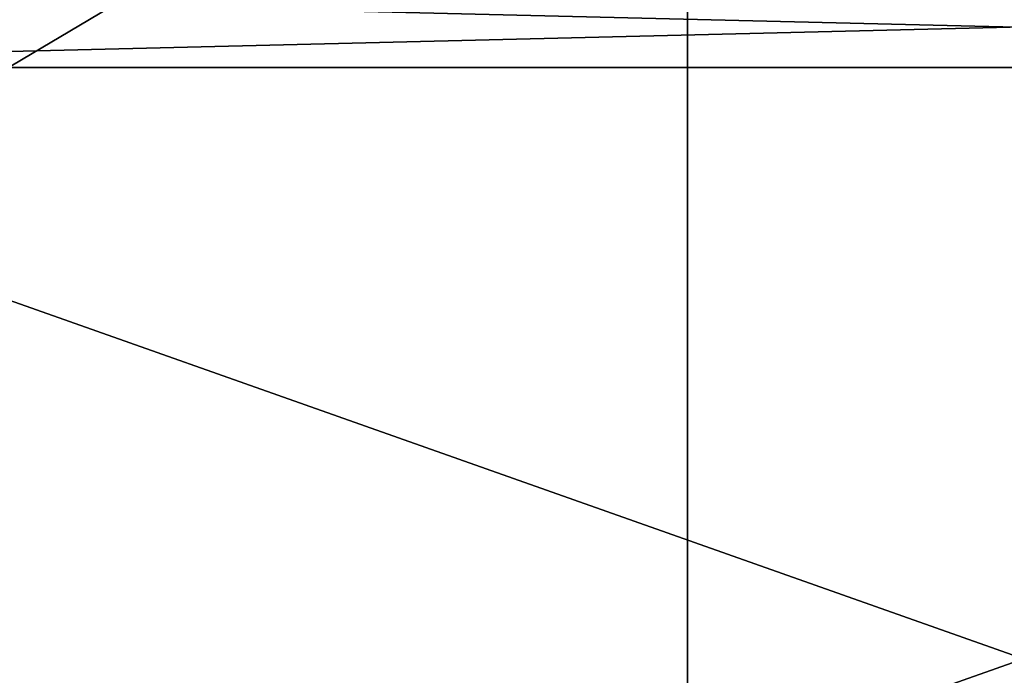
# Model space of a CAD drawing. Header units: millimetres. Extents: x -25 to 90, y -3 to 328.
# Tile 16 of 139: x 2.49 to 6.15, y -0.56 to 1.88. Entities that reach past the tile are written whole.
import ezdxf

# ---------------------------------------------------------------- set-up
doc = ezdxf.new("R2010")
doc.units = ezdxf.units.MM
doc.header["$LTSCALE"] = 65.185185
for name, color, linetype in [('433', 7, 'CONTINUOUS'), ('436', 7, 'CONTINUOUS'), ('437', 7, 'CONTINUOUS'), ('438', 7, 'CONTINUOUS'), ('441', 7, 'CONTINUOUS'), ('442', 7, 'CONTINUOUS')]:
    doc.layers.add(name, color=color, linetype=linetype)

msp = doc.modelspace()

# ---------------------------------------------------------------- linework, layer by layer
at = {"layer": '433', "linetype": 'CONTINUOUS'}
for points in [[(-4.9749, 3.2, 15.3121), (4.9749, 3.2, 15.3121), (-4.9749, -2.7, 15.3121), (-4.9749, 3.2, 15.3121)], [(-4.9749, -2.7, 15.3121), (4.9749, 3.2, 15.3121), (4.9749, -2.7, 15.3121), (-4.9749, -2.7, 15.3121)], [(4.9749, 3.2, 15.3121), (13.0246, 3.2, 9.4641), (4.9749, -2.7, 15.3121), (4.9749, 3.2, 15.3121)], [(4.9749, -2.7, 15.3121), (13.0246, 3.2, 9.4641), (13.0246, -2.7, 9.4641), (4.9749, -2.7, 15.3121)]]:
    msp.add_3dface(points, dxfattribs=at)
at = {"layer": '436', "linetype": 'CONTINUOUS'}
for points in [[(0, -2.7, 24.9), (12.45, -2.7, 21.564), (0, 1.7, 24.9), (0, -2.7, 24.9)], [(0, 1.7, 24.9), (12.45, -2.7, 21.564), (12.45, 1.7, 21.564), (0, 1.7, 24.9)]]:
    msp.add_3dface(points, dxfattribs=at)
at = {"layer": '437', "linetype": 'CONTINUOUS'}
for points in [[(4.9749, 3.2, -15.3121), (-4.9749, 3.2, -15.3121), (4.9749, -2.7, -15.3121), (4.9749, 3.2, -15.3121)], [(4.9749, -2.7, -15.3121), (-4.9749, 3.2, -15.3121), (-4.9749, -2.7, -15.3121), (4.9749, -2.7, -15.3121)], [(13.0246, 3.2, -9.4641), (4.9749, 3.2, -15.3121), (13.0246, -2.7, -9.4641), (13.0246, 3.2, -9.4641)], [(13.0246, -2.7, -9.4641), (4.9749, 3.2, -15.3121), (4.9749, -2.7, -15.3121), (13.0246, -2.7, -9.4641)]]:
    msp.add_3dface(points, dxfattribs=at)
at = {"layer": '438', "linetype": 'CONTINUOUS'}
for points in [[(12.45, -2.7, -21.564), (0, -2.7, -24.9), (12.45, 1.7, -21.564), (12.45, -2.7, -21.564)], [(12.45, 1.7, -21.564), (0, -2.7, -24.9), (0, 1.7, -24.9), (12.45, 1.7, -21.564)]]:
    msp.add_3dface(points, dxfattribs=at)
at = {"layer": '441', "linetype": 'CONTINUOUS'}
for points in [[(12.3004, 2, 21.304), (0, 2, 24.6), (12.45, 1.7, 21.564), (12.3004, 2, 21.304)], [(0, 2, 24.6), (0, 1.7, 24.9), (12.45, 1.7, 21.564), (0, 2, 24.6)]]:
    msp.add_3dface(points, dxfattribs=at)
at = {"layer": '442', "linetype": 'CONTINUOUS'}
for points in [[(0, 2, -24.6), (12.3004, 2, -21.304), (0, 1.7, -24.9), (0, 2, -24.6)], [(12.3004, 2, -21.304), (12.45, 1.7, -21.564), (0, 1.7, -24.9), (12.3004, 2, -21.304)]]:
    msp.add_3dface(points, dxfattribs=at)

doc.saveas('drawing.dxf')
